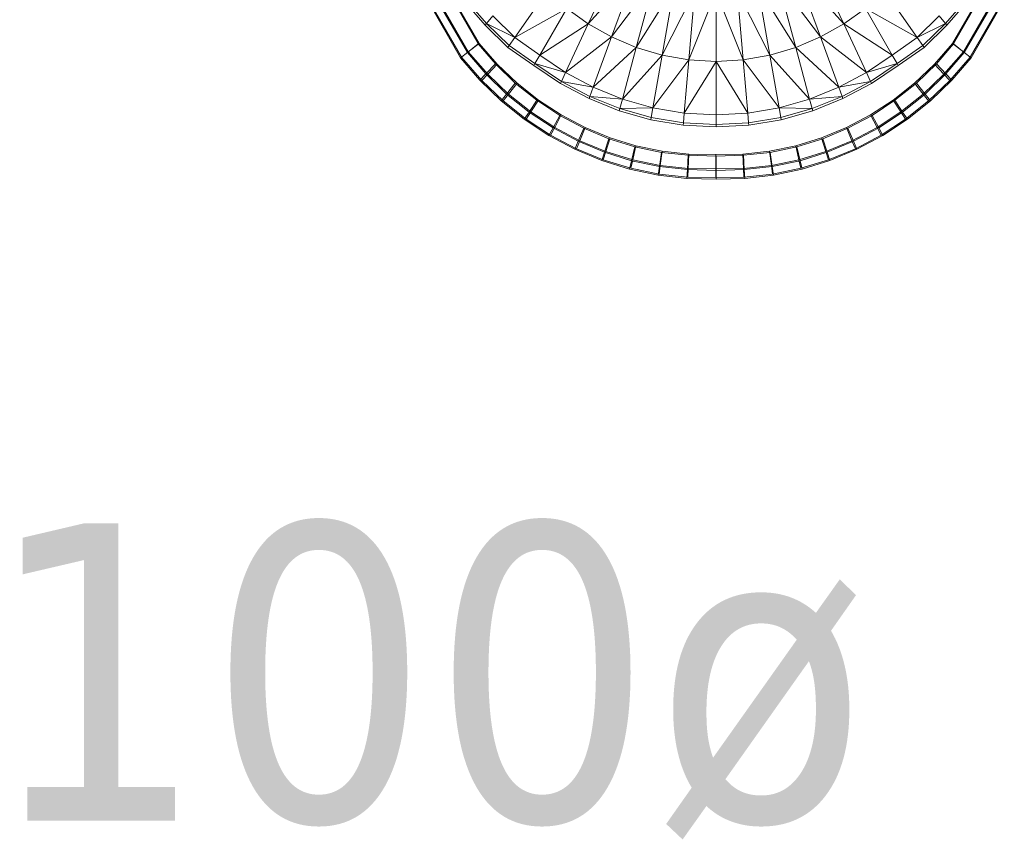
# Model space of a CAD drawing. Header units: metres. Extents: x 391.1 to 430.4, y 12.7 to 28.4.
# Tile 78 of 169: x 404.43 to 404.926, y 27.004 to 27.414. Entities that reach past the tile are written whole.
import ezdxf

# ---------------------------------------------------------------- set-up
doc = ezdxf.new("R2010")
doc.units = ezdxf.units.M
doc.layers.add('A-DETL-____-MBND', color=7, linetype='Continuous', lineweight=18)
doc.layers.add('M-HVAC-DUCT-IDEN', color=7, linetype='Continuous', lineweight=30)
doc.styles.add('Tahoma_2', font='tahoma.ttf', dxfattribs={"height": 0.15})

# ---------------------------------------------------------------- blocks, each defined once
blk = doc.blocks.new('Family - Inodor PB-155417-02_CLI_AIRE_P0')
at = {"layer": 'A-DETL-____-MBND', "color": 253, "true_color": 0xaaaaaa}
for p, q in [((0.15352, 0.11043), (0.1386, 0.07843)), ((0.25246, 0.11043), (0.26738, 0.07843)), ((0.1386, 0.07843), (0.16239, 0.10496)), ((0.16239, 0.10496), (0.15034, 0.07185)), ((0.24359, 0.10496), (0.25565, 0.07185)), ((0.26738, 0.07843), (0.24359, 0.10496)), ((0.1719, 0.1005), (0.15034, 0.07185)), ((0.1719, 0.1005), (0.1628, 0.06653)), ((0.23408, 0.1005), (0.24318, 0.06653)), ((0.23408, 0.1005), (0.25565, 0.07185)), ((0.0672, 0.09599), (0.08315, 0.06832)), ((0.0672, 0.09599), (0.08315, 0.06832)), ((0.06773, 0.09601), (0.08357, 0.06857)), ((0.08357, 0.06857), (0.06773, 0.09601)), ((0.06773, 0.09601), (0.08357, 0.06857)), ((0.06773, 0.09601), (0.08357, 0.06857)), ((0.1177, 0.09472), (0.10148, 0.07154)), ((0.18195, 0.09718), (0.1628, 0.06653)), ((0.18195, 0.09718), (0.17586, 0.06262)), ((0.19237, 0.09514), (0.17586, 0.06262)), ((0.19237, 0.09514), (0.18932, 0.06022)), ((0.20299, 0.09445), (0.18932, 0.06022)), ((0.20299, 0.09445), (0.20299, 0.05941)), ((0.20299, 0.09445), (0.21667, 0.06022)), ((0.21361, 0.09514), (0.21667, 0.06022)), ((0.21361, 0.09514), (0.23013, 0.06262)), ((0.22403, 0.09718), (0.23013, 0.06262)), ((0.22403, 0.09718), (0.24318, 0.06653)), ((0.28828, 0.09472), (0.3045, 0.07154)), ((0.32226, 0.06857), (0.33809, 0.09601)), ((0.33809, 0.09601), (0.32226, 0.06857)), ((0.32226, 0.06857), (0.33809, 0.09601)), ((0.32226, 0.06857), (0.33809, 0.09601)), ((0.32267, 0.06832), (0.33863, 0.09599)), ((0.32267, 0.06832), (0.33863, 0.09599)), ((0.05747, 0.09041), (0.07423, 0.06135)), ((0.05747, 0.09041), (0.07423, 0.06135)), ((0.07468, 0.06155), (0.05801, 0.09042)), ((0.07468, 0.06155), (0.05801, 0.09042)), ((0.06119, 0.09254), (0.07764, 0.06401)), ((0.06119, 0.09254), (0.07764, 0.06401)), ((0.07808, 0.06423), (0.06173, 0.09255)), ((0.07808, 0.06423), (0.06173, 0.09255)), ((0.08653, 0.07772), (0.07624, 0.08977)), ((0.07708, 0.0906), (0.08729, 0.07863)), ((0.32891, 0.0906), (0.31869, 0.07863)), ((0.32974, 0.08977), (0.31945, 0.07772)), ((0.3441, 0.09255), (0.32775, 0.06423)), ((0.3441, 0.09255), (0.32775, 0.06423)), ((0.32819, 0.06401), (0.34464, 0.09254)), ((0.32819, 0.06401), (0.34464, 0.09254)), ((0.34781, 0.09042), (0.33115, 0.06155)), ((0.34781, 0.09042), (0.33115, 0.06155)), ((0.3316, 0.06135), (0.34836, 0.09041)), ((0.3316, 0.06135), (0.34836, 0.09041)), ((0.10148, 0.07154), (0.1277, 0.0861)), ((0.1277, 0.0861), (0.11416, 0.06265)), ((0.1277, 0.0861), (0.1386, 0.07843)), ((0.27829, 0.0861), (0.26738, 0.07843)), ((0.27829, 0.0861), (0.29183, 0.06265)), ((0.3045, 0.07154), (0.27829, 0.0861)), ((0.09047, 0.08242), (0.08729, 0.07863)), ((0.09047, 0.08242), (0.10148, 0.07154)), ((0.31551, 0.08242), (0.3045, 0.07154)), ((0.31551, 0.08242), (0.31869, 0.07863)), ((0.08729, 0.07863), (0.08653, 0.07772)), ((0.09796, 0.06652), (0.08653, 0.07772)), ((0.08729, 0.07863), (0.09864, 0.06749)), ((0.10148, 0.07154), (0.08729, 0.07863)), ((0.11416, 0.06265), (0.1386, 0.07843)), ((0.1386, 0.07843), (0.12717, 0.05392)), ((0.1386, 0.07843), (0.15034, 0.07185)), ((0.26738, 0.07843), (0.25565, 0.07185)), ((0.26738, 0.07843), (0.27881, 0.05392)), ((0.29183, 0.06265), (0.26738, 0.07843)), ((0.3045, 0.07154), (0.31869, 0.07863)), ((0.31869, 0.07863), (0.30734, 0.06749)), ((0.31945, 0.07772), (0.30802, 0.06652)), ((0.31869, 0.07863), (0.31945, 0.07772)), ((0.10148, 0.07154), (0.09864, 0.06749)), ((0.10148, 0.07154), (0.11416, 0.06265)), ((0.15034, 0.07185), (0.12717, 0.05392)), ((0.15034, 0.07185), (0.1411, 0.04648)), ((0.15034, 0.07185), (0.1628, 0.06653)), ((0.25565, 0.07185), (0.24318, 0.06653)), ((0.25565, 0.07185), (0.26488, 0.04648)), ((0.25565, 0.07185), (0.27881, 0.05392)), ((0.3045, 0.07154), (0.29183, 0.06265)), ((0.3045, 0.07154), (0.30734, 0.06749)), ((0.07764, 0.06401), (0.08315, 0.06832)), ((0.08315, 0.06832), (0.07764, 0.06401)), ((0.07808, 0.06423), (0.08357, 0.06857)), ((0.08357, 0.06857), (0.07808, 0.06423)), ((0.08315, 0.06832), (0.09174, 0.05827)), ((0.08315, 0.06832), (0.09174, 0.05827)), ((0.08357, 0.06857), (0.09272, 0.05809)), ((0.09272, 0.05809), (0.08357, 0.06857)), ((0.08357, 0.06857), (0.09272, 0.05809)), ((0.08357, 0.06857), (0.09272, 0.05809)), ((0.09864, 0.06749), (0.09796, 0.06652)), ((0.11109, 0.05734), (0.09796, 0.06652)), ((0.09864, 0.06749), (0.11168, 0.05837)), ((0.1628, 0.06653), (0.1411, 0.04648)), ((0.1628, 0.06653), (0.15583, 0.0405)), ((0.1628, 0.06653), (0.17586, 0.06262)), ((0.24318, 0.06653), (0.23013, 0.06262)), ((0.24318, 0.06653), (0.25015, 0.0405)), ((0.24318, 0.06653), (0.26488, 0.04648)), ((0.30734, 0.06749), (0.2943, 0.05837)), ((0.30802, 0.06652), (0.29489, 0.05734)), ((0.30734, 0.06749), (0.30802, 0.06652)), ((0.31311, 0.05809), (0.32226, 0.06857)), ((0.32226, 0.06857), (0.31311, 0.05809)), ((0.31311, 0.05809), (0.32226, 0.06857)), ((0.31311, 0.05809), (0.32226, 0.06857)), ((0.31409, 0.05827), (0.32267, 0.06832)), ((0.31409, 0.05827), (0.32267, 0.06832)), ((0.32775, 0.06423), (0.32226, 0.06857)), ((0.32226, 0.06857), (0.32775, 0.06423)), ((0.32819, 0.06401), (0.32267, 0.06832)), ((0.32267, 0.06832), (0.32819, 0.06401)), ((0.07423, 0.06135), (0.07764, 0.06401)), ((0.07764, 0.06401), (0.07423, 0.06135)), ((0.07423, 0.06135), (0.08387, 0.05007)), ((0.07423, 0.06135), (0.08387, 0.05007)), ((0.07468, 0.06155), (0.07808, 0.06423)), ((0.07808, 0.06423), (0.07468, 0.06155)), ((0.0849, 0.04983), (0.07468, 0.06155)), ((0.0849, 0.04983), (0.07468, 0.06155)), ((0.07764, 0.06401), (0.08687, 0.0532)), ((0.07764, 0.06401), (0.08687, 0.0532)), ((0.08789, 0.05299), (0.07808, 0.06423)), ((0.08789, 0.05299), (0.07808, 0.06423)), ((0.11416, 0.06265), (0.11168, 0.05837)), ((0.11416, 0.06265), (0.12717, 0.05392)), ((0.17586, 0.06262), (0.15583, 0.0405)), ((0.17586, 0.06262), (0.17118, 0.03611)), ((0.18932, 0.06022), (0.17118, 0.03611)), ((0.17586, 0.06262), (0.18932, 0.06022)), ((0.18932, 0.06022), (0.18697, 0.03343)), ((0.18932, 0.06022), (0.20299, 0.05941)), ((0.21667, 0.06022), (0.20299, 0.05941)), ((0.23013, 0.06262), (0.21667, 0.06022)), ((0.21667, 0.06022), (0.21901, 0.03343)), ((0.21667, 0.06022), (0.2348, 0.03611)), ((0.23013, 0.06262), (0.2348, 0.03611)), ((0.23013, 0.06262), (0.25015, 0.0405)), ((0.29183, 0.06265), (0.27881, 0.05392)), ((0.29183, 0.06265), (0.2943, 0.05837)), ((0.32775, 0.06423), (0.31794, 0.05299)), ((0.32775, 0.06423), (0.31794, 0.05299)), ((0.31895, 0.0532), (0.32819, 0.06401)), ((0.31895, 0.0532), (0.32819, 0.06401)), ((0.33115, 0.06155), (0.32092, 0.04983)), ((0.33115, 0.06155), (0.32092, 0.04983)), ((0.32196, 0.05007), (0.3316, 0.06135)), ((0.32196, 0.05007), (0.3316, 0.06135)), ((0.33115, 0.06155), (0.32775, 0.06423)), ((0.32775, 0.06423), (0.33115, 0.06155)), ((0.3316, 0.06135), (0.32819, 0.06401)), ((0.32819, 0.06401), (0.3316, 0.06135)), ((0.08687, 0.0532), (0.09174, 0.05827)), ((0.09174, 0.05827), (0.08687, 0.0532)), ((0.08789, 0.05299), (0.09272, 0.05809)), ((0.09272, 0.05809), (0.08789, 0.05299)), ((0.09174, 0.05827), (0.10179, 0.04857)), ((0.09174, 0.05827), (0.10179, 0.04857)), ((0.09272, 0.05809), (0.10272, 0.04853)), ((0.10272, 0.04853), (0.09272, 0.05809)), ((0.09272, 0.05809), (0.10272, 0.04853)), ((0.09272, 0.05809), (0.10272, 0.04853)), ((0.11168, 0.05837), (0.11109, 0.05734)), ((0.12458, 0.04836), (0.11109, 0.05734)), ((0.11168, 0.05837), (0.12508, 0.04943)), ((0.12717, 0.05392), (0.11168, 0.05837)), ((0.20299, 0.05941), (0.18697, 0.03343)), ((0.20299, 0.05941), (0.20299, 0.03253)), ((0.20299, 0.05941), (0.21901, 0.03343)), ((0.27881, 0.05392), (0.2943, 0.05837)), ((0.2943, 0.05837), (0.2809, 0.04943)), ((0.29489, 0.05734), (0.2814, 0.04836)), ((0.2943, 0.05837), (0.29489, 0.05734)), ((0.3031, 0.04853), (0.31311, 0.05809)), ((0.31311, 0.05809), (0.3031, 0.04853)), ((0.3031, 0.04853), (0.31311, 0.05809)), ((0.3031, 0.04853), (0.31311, 0.05809)), ((0.30404, 0.04857), (0.31409, 0.05827)), ((0.30404, 0.04857), (0.31409, 0.05827)), ((0.31794, 0.05299), (0.31311, 0.05809)), ((0.31311, 0.05809), (0.31794, 0.05299)), ((0.31895, 0.0532), (0.31409, 0.05827)), ((0.31409, 0.05827), (0.31895, 0.0532)), ((0.08387, 0.05007), (0.08687, 0.0532)), ((0.08687, 0.0532), (0.08387, 0.05007)), ((0.08387, 0.05007), (0.09468, 0.03963)), ((0.08387, 0.05007), (0.09468, 0.03963)), ((0.0849, 0.04983), (0.08789, 0.05299)), ((0.08789, 0.05299), (0.0849, 0.04983)), ((0.09566, 0.03955), (0.0849, 0.04983)), ((0.09566, 0.03955), (0.0849, 0.04983)), ((0.08687, 0.0532), (0.09739, 0.04304)), ((0.08687, 0.0532), (0.09739, 0.04304)), ((0.09836, 0.04298), (0.08789, 0.05299)), ((0.09836, 0.04298), (0.08789, 0.05299)), ((0.12717, 0.05392), (0.12508, 0.04943)), ((0.12717, 0.05392), (0.1411, 0.04648)), ((0.27881, 0.05392), (0.26488, 0.04648)), ((0.27881, 0.05392), (0.2809, 0.04943)), ((0.31794, 0.05299), (0.30747, 0.04298)), ((0.31794, 0.05299), (0.30747, 0.04298)), ((0.30844, 0.04304), (0.31895, 0.0532)), ((0.30844, 0.04304), (0.31895, 0.0532)), ((0.32092, 0.04983), (0.31017, 0.03955)), ((0.32092, 0.04983), (0.31017, 0.03955)), ((0.31115, 0.03963), (0.32196, 0.05007)), ((0.31115, 0.03963), (0.32196, 0.05007)), ((0.32092, 0.04983), (0.31794, 0.05299)), ((0.31794, 0.05299), (0.32092, 0.04983)), ((0.32196, 0.05007), (0.31895, 0.0532)), ((0.31895, 0.0532), (0.32196, 0.05007)), ((0.09739, 0.04304), (0.10179, 0.04857)), ((0.10179, 0.04857), (0.09739, 0.04304)), ((0.09836, 0.04298), (0.10272, 0.04853)), ((0.10272, 0.04853), (0.09836, 0.04298)), ((0.10179, 0.04857), (0.11263, 0.03987)), ((0.10179, 0.04857), (0.11263, 0.03987)), ((0.10272, 0.04853), (0.11352, 0.03995)), ((0.11352, 0.03995), (0.10272, 0.04853)), ((0.10272, 0.04853), (0.11352, 0.03995)), ((0.10272, 0.04853), (0.11352, 0.03995)), ((0.12508, 0.04943), (0.12458, 0.04836)), ((0.139, 0.04072), (0.12458, 0.04836)), ((0.12508, 0.04943), (0.13941, 0.04183)), ((0.1411, 0.04648), (0.12508, 0.04943)), ((0.1411, 0.04648), (0.13941, 0.04183)), ((0.1411, 0.04648), (0.15583, 0.0405)), ((0.26488, 0.04648), (0.25015, 0.0405)), ((0.26488, 0.04648), (0.2809, 0.04943)), ((0.26488, 0.04648), (0.26657, 0.04183)), ((0.2809, 0.04943), (0.26657, 0.04183)), ((0.2814, 0.04836), (0.26698, 0.04072)), ((0.2809, 0.04943), (0.2814, 0.04836)), ((0.29231, 0.03995), (0.3031, 0.04853)), ((0.3031, 0.04853), (0.29231, 0.03995)), ((0.29231, 0.03995), (0.3031, 0.04853)), ((0.29231, 0.03995), (0.3031, 0.04853)), ((0.2932, 0.03987), (0.30404, 0.04857)), ((0.2932, 0.03987), (0.30404, 0.04857)), ((0.30747, 0.04298), (0.3031, 0.04853)), ((0.3031, 0.04853), (0.30747, 0.04298)), ((0.30844, 0.04304), (0.30404, 0.04857)), ((0.30404, 0.04857), (0.30844, 0.04304)), ((0.09468, 0.03963), (0.09739, 0.04304)), ((0.09739, 0.04304), (0.09468, 0.03963)), ((0.09566, 0.03955), (0.09836, 0.04298)), ((0.09836, 0.04298), (0.09566, 0.03955)), ((0.09739, 0.04304), (0.10873, 0.03394)), ((0.09739, 0.04304), (0.10873, 0.03394)), ((0.10964, 0.03401), (0.09836, 0.04298)), ((0.10964, 0.03401), (0.09836, 0.04298)), ((0.10873, 0.03394), (0.11263, 0.03987)), ((0.11263, 0.03987), (0.10873, 0.03394)), ((0.10964, 0.03401), (0.11352, 0.03995)), ((0.11352, 0.03995), (0.10964, 0.03401)), ((0.11263, 0.03987), (0.12418, 0.03224)), ((0.11263, 0.03987), (0.12418, 0.03224)), ((0.11352, 0.03995), (0.125, 0.03245)), ((0.125, 0.03245), (0.11352, 0.03995)), ((0.11352, 0.03995), (0.125, 0.03245)), ((0.11352, 0.03995), (0.125, 0.03245)), ((0.13941, 0.04183), (0.139, 0.04072)), ((0.15424, 0.03458), (0.139, 0.04072)), ((0.13941, 0.04183), (0.15455, 0.03573)), ((0.15583, 0.0405), (0.13941, 0.04183)), ((0.15583, 0.0405), (0.15455, 0.03573)), ((0.15583, 0.0405), (0.17118, 0.03611)), ((0.25015, 0.0405), (0.2348, 0.03611)), ((0.25015, 0.0405), (0.26657, 0.04183)), ((0.25015, 0.0405), (0.25143, 0.03573)), ((0.26657, 0.04183), (0.25143, 0.03573)), ((0.26698, 0.04072), (0.25174, 0.03458)), ((0.26657, 0.04183), (0.26698, 0.04072)), ((0.28083, 0.03245), (0.29231, 0.03995)), ((0.29231, 0.03995), (0.28083, 0.03245)), ((0.28083, 0.03245), (0.29231, 0.03995)), ((0.28083, 0.03245), (0.29231, 0.03995)), ((0.28165, 0.03224), (0.2932, 0.03987)), ((0.28165, 0.03224), (0.2932, 0.03987)), ((0.29618, 0.03401), (0.29231, 0.03995)), ((0.29231, 0.03995), (0.29618, 0.03401)), ((0.2971, 0.03394), (0.2932, 0.03987)), ((0.2932, 0.03987), (0.2971, 0.03394)), ((0.30747, 0.04298), (0.29618, 0.03401)), ((0.30747, 0.04298), (0.29618, 0.03401)), ((0.2971, 0.03394), (0.30844, 0.04304)), ((0.2971, 0.03394), (0.30844, 0.04304)), ((0.31017, 0.03955), (0.30747, 0.04298)), ((0.30747, 0.04298), (0.31017, 0.03955)), ((0.31115, 0.03963), (0.30844, 0.04304)), ((0.30844, 0.04304), (0.31115, 0.03963)), ((0.09468, 0.03963), (0.10632, 0.03028)), ((0.09468, 0.03963), (0.10632, 0.03028)), ((0.10725, 0.03034), (0.09566, 0.03955)), ((0.10725, 0.03034), (0.09566, 0.03955)), ((0.15455, 0.03573), (0.15424, 0.03458)), ((0.17118, 0.03611), (0.15455, 0.03573)), ((0.15455, 0.03573), (0.17032, 0.03124)), ((0.17118, 0.03611), (0.17032, 0.03124)), ((0.17118, 0.03611), (0.18697, 0.03343)), ((0.2348, 0.03611), (0.21901, 0.03343)), ((0.2348, 0.03611), (0.23566, 0.03124)), ((0.2348, 0.03611), (0.25143, 0.03573)), ((0.25143, 0.03573), (0.23566, 0.03124)), ((0.25143, 0.03573), (0.25174, 0.03458)), ((0.31017, 0.03955), (0.29858, 0.03034)), ((0.31017, 0.03955), (0.29858, 0.03034)), ((0.2995, 0.03028), (0.31115, 0.03963)), ((0.2995, 0.03028), (0.31115, 0.03963)), ((0.10632, 0.03028), (0.10873, 0.03394)), ((0.10873, 0.03394), (0.10632, 0.03028)), ((0.10632, 0.03028), (0.11873, 0.0221)), ((0.10632, 0.03028), (0.11873, 0.0221)), ((0.10725, 0.03034), (0.10964, 0.03401)), ((0.10964, 0.03401), (0.10725, 0.03034)), ((0.11959, 0.02228), (0.10725, 0.03034)), ((0.11959, 0.02228), (0.10725, 0.03034)), ((0.10873, 0.03394), (0.12081, 0.02597)), ((0.10873, 0.03394), (0.12081, 0.02597)), ((0.12166, 0.02616), (0.10964, 0.03401)), ((0.12166, 0.02616), (0.10964, 0.03401)), ((0.12081, 0.02597), (0.12418, 0.03224)), ((0.12418, 0.03224), (0.12081, 0.02597)), ((0.12166, 0.02616), (0.125, 0.03245)), ((0.125, 0.03245), (0.12166, 0.02616)), ((0.12418, 0.03224), (0.13634, 0.02575)), ((0.12418, 0.03224), (0.13634, 0.02575)), ((0.125, 0.03245), (0.13709, 0.02606)), ((0.13709, 0.02606), (0.125, 0.03245)), ((0.125, 0.03245), (0.13709, 0.02606)), ((0.125, 0.03245), (0.13709, 0.02606)), ((0.17012, 0.03007), (0.15424, 0.03458)), ((0.17032, 0.03124), (0.17012, 0.03007)), ((0.18644, 0.02732), (0.17012, 0.03007)), ((0.17032, 0.03124), (0.18654, 0.0285)), ((0.18697, 0.03343), (0.18654, 0.0285)), ((0.18697, 0.03343), (0.20299, 0.03253)), ((0.21901, 0.03343), (0.20299, 0.03253)), ((0.20299, 0.03253), (0.20299, 0.02758)), ((0.21901, 0.03343), (0.21944, 0.0285)), ((0.23566, 0.03124), (0.21944, 0.0285)), ((0.23587, 0.03007), (0.21954, 0.02732)), ((0.23566, 0.03124), (0.23587, 0.03007)), ((0.25174, 0.03458), (0.23587, 0.03007)), ((0.26874, 0.02606), (0.28083, 0.03245)), ((0.28083, 0.03245), (0.26874, 0.02606)), ((0.26874, 0.02606), (0.28083, 0.03245)), ((0.26874, 0.02606), (0.28083, 0.03245)), ((0.26948, 0.02575), (0.28165, 0.03224)), ((0.26948, 0.02575), (0.28165, 0.03224)), ((0.28417, 0.02616), (0.28083, 0.03245)), ((0.28083, 0.03245), (0.28417, 0.02616)), ((0.28502, 0.02597), (0.28165, 0.03224)), ((0.28165, 0.03224), (0.28502, 0.02597)), ((0.29618, 0.03401), (0.28417, 0.02616)), ((0.29618, 0.03401), (0.28417, 0.02616)), ((0.28502, 0.02597), (0.2971, 0.03394)), ((0.28502, 0.02597), (0.2971, 0.03394)), ((0.29858, 0.03034), (0.28624, 0.02228)), ((0.29858, 0.03034), (0.28624, 0.02228)), ((0.2871, 0.0221), (0.2995, 0.03028)), ((0.2871, 0.0221), (0.2995, 0.03028)), ((0.29858, 0.03034), (0.29618, 0.03401)), ((0.29618, 0.03401), (0.29858, 0.03034)), ((0.2995, 0.03028), (0.2971, 0.03394)), ((0.2971, 0.03394), (0.2995, 0.03028)), ((0.11873, 0.0221), (0.12081, 0.02597)), ((0.12081, 0.02597), (0.11873, 0.0221)), ((0.11959, 0.02228), (0.12166, 0.02616)), ((0.12166, 0.02616), (0.11959, 0.02228)), ((0.12081, 0.02597), (0.13353, 0.01919)), ((0.12081, 0.02597), (0.13353, 0.01919)), ((0.13429, 0.01948), (0.12166, 0.02616)), ((0.13429, 0.01948), (0.12166, 0.02616)), ((0.13353, 0.01919), (0.13634, 0.02575)), ((0.13634, 0.02575), (0.13353, 0.01919)), ((0.13429, 0.01948), (0.13709, 0.02606)), ((0.13709, 0.02606), (0.13429, 0.01948)), ((0.13634, 0.02575), (0.14902, 0.02046)), ((0.13634, 0.02575), (0.14902, 0.02046)), ((0.13709, 0.02606), (0.14967, 0.02086)), ((0.14967, 0.02086), (0.13709, 0.02606)), ((0.13709, 0.02606), (0.14967, 0.02086)), ((0.13709, 0.02606), (0.14967, 0.02086)), ((0.18654, 0.0285), (0.18644, 0.02732)), ((0.20299, 0.0264), (0.18644, 0.02732)), ((0.18654, 0.0285), (0.20299, 0.02758)), ((0.21944, 0.0285), (0.20299, 0.02758)), ((0.20299, 0.02758), (0.20299, 0.0264)), ((0.21954, 0.02732), (0.20299, 0.0264)), ((0.21944, 0.0285), (0.21954, 0.02732)), ((0.25616, 0.02086), (0.26874, 0.02606)), ((0.26874, 0.02606), (0.25616, 0.02086)), ((0.25616, 0.02086), (0.26874, 0.02606)), ((0.25616, 0.02086), (0.26874, 0.02606)), ((0.25681, 0.02046), (0.26948, 0.02575)), ((0.25681, 0.02046), (0.26948, 0.02575)), ((0.27153, 0.01948), (0.26874, 0.02606)), ((0.26874, 0.02606), (0.27153, 0.01948)), ((0.2723, 0.01919), (0.26948, 0.02575)), ((0.26948, 0.02575), (0.2723, 0.01919)), ((0.28417, 0.02616), (0.27153, 0.01948)), ((0.28417, 0.02616), (0.27153, 0.01948)), ((0.2723, 0.01919), (0.28502, 0.02597)), ((0.2723, 0.01919), (0.28502, 0.02597)), ((0.28624, 0.02228), (0.28417, 0.02616)), ((0.28417, 0.02616), (0.28624, 0.02228)), ((0.2871, 0.0221), (0.28502, 0.02597)), ((0.28502, 0.02597), (0.2871, 0.0221)), ((0.11873, 0.0221), (0.13179, 0.01513)), ((0.11873, 0.0221), (0.13179, 0.01513)), ((0.13257, 0.01542), (0.11959, 0.02228)), ((0.13257, 0.01542), (0.11959, 0.02228)), ((0.14678, 0.01365), (0.14902, 0.02046)), ((0.14902, 0.02046), (0.14678, 0.01365)), ((0.14746, 0.01404), (0.14967, 0.02086)), ((0.14967, 0.02086), (0.14746, 0.01404)), ((0.14902, 0.02046), (0.1621, 0.0164)), ((0.14902, 0.02046), (0.1621, 0.0164)), ((0.14967, 0.02086), (0.16265, 0.01687)), ((0.16265, 0.01687), (0.14967, 0.02086)), ((0.14967, 0.02086), (0.16265, 0.01687)), ((0.14967, 0.02086), (0.16265, 0.01687)), ((0.24318, 0.01687), (0.25616, 0.02086)), ((0.25616, 0.02086), (0.24318, 0.01687)), ((0.24318, 0.01687), (0.25616, 0.02086)), ((0.24318, 0.01687), (0.25616, 0.02086)), ((0.24373, 0.0164), (0.25681, 0.02046)), ((0.24373, 0.0164), (0.25681, 0.02046)), ((0.25837, 0.01404), (0.25616, 0.02086)), ((0.25616, 0.02086), (0.25837, 0.01404)), ((0.25904, 0.01365), (0.25681, 0.02046)), ((0.25681, 0.02046), (0.25904, 0.01365)), ((0.28624, 0.02228), (0.27326, 0.01542)), ((0.28624, 0.02228), (0.27326, 0.01542)), ((0.27404, 0.01513), (0.2871, 0.0221)), ((0.27404, 0.01513), (0.2871, 0.0221)), ((0.13179, 0.01513), (0.13353, 0.01919)), ((0.13353, 0.01919), (0.13179, 0.01513)), ((0.13179, 0.01513), (0.1454, 0.00944)), ((0.13179, 0.01513), (0.1454, 0.00944)), ((0.13257, 0.01542), (0.13429, 0.01948)), ((0.13429, 0.01948), (0.13257, 0.01542)), ((0.14609, 0.00983), (0.13257, 0.01542)), ((0.14609, 0.00983), (0.13257, 0.01542)), ((0.13353, 0.01919), (0.14678, 0.01365)), ((0.13353, 0.01919), (0.14678, 0.01365)), ((0.14746, 0.01404), (0.13429, 0.01948)), ((0.14746, 0.01404), (0.13429, 0.01948)), ((0.16046, 0.0094), (0.1621, 0.0164)), ((0.1621, 0.0164), (0.16046, 0.0094)), ((0.16103, 0.00987), (0.16265, 0.01687)), ((0.16265, 0.01687), (0.16103, 0.00987)), ((0.1621, 0.0164), (0.17547, 0.01361)), ((0.1621, 0.0164), (0.17547, 0.01361)), ((0.16265, 0.01687), (0.17592, 0.01414)), ((0.17592, 0.01414), (0.16265, 0.01687)), ((0.16265, 0.01687), (0.17592, 0.01414)), ((0.16265, 0.01687), (0.17592, 0.01414)), ((0.22991, 0.01414), (0.24318, 0.01687)), ((0.24318, 0.01687), (0.22991, 0.01414)), ((0.22991, 0.01414), (0.24318, 0.01687)), ((0.22991, 0.01414), (0.24318, 0.01687)), ((0.23035, 0.01361), (0.24373, 0.0164)), ((0.23035, 0.01361), (0.24373, 0.0164)), ((0.24479, 0.00987), (0.24318, 0.01687)), ((0.24318, 0.01687), (0.24479, 0.00987)), ((0.24537, 0.0094), (0.24373, 0.0164)), ((0.24373, 0.0164), (0.24537, 0.0094)), ((0.27153, 0.01948), (0.25837, 0.01404)), ((0.27153, 0.01948), (0.25837, 0.01404)), ((0.25904, 0.01365), (0.2723, 0.01919)), ((0.25904, 0.01365), (0.2723, 0.01919)), ((0.27326, 0.01542), (0.25974, 0.00983)), ((0.27326, 0.01542), (0.25974, 0.00983)), ((0.26042, 0.00944), (0.27404, 0.01513)), ((0.26042, 0.00944), (0.27404, 0.01513)), ((0.27326, 0.01542), (0.27153, 0.01948)), ((0.27153, 0.01948), (0.27326, 0.01542)), ((0.27404, 0.01513), (0.2723, 0.01919)), ((0.2723, 0.01919), (0.27404, 0.01513)), ((0.1454, 0.00944), (0.14678, 0.01365)), ((0.14678, 0.01365), (0.1454, 0.00944)), ((0.14609, 0.00983), (0.14746, 0.01404)), ((0.14746, 0.01404), (0.14609, 0.00983)), ((0.14678, 0.01365), (0.16046, 0.0094)), ((0.14678, 0.01365), (0.16046, 0.0094)), ((0.16103, 0.00987), (0.14746, 0.01404)), ((0.16103, 0.00987), (0.14746, 0.01404)), ((0.17445, 0.00649), (0.17547, 0.01361)), ((0.17547, 0.01361), (0.17445, 0.00649)), ((0.17491, 0.00702), (0.17592, 0.01414)), ((0.17592, 0.01414), (0.17491, 0.00702)), ((0.17547, 0.01361), (0.18903, 0.01211)), ((0.17547, 0.01361), (0.18903, 0.01211)), ((0.17592, 0.01414), (0.18937, 0.01269)), ((0.18937, 0.01269), (0.17592, 0.01414)), ((0.17592, 0.01414), (0.18937, 0.01269)), ((0.17592, 0.01414), (0.18937, 0.01269)), ((0.18857, 0.00493), (0.18903, 0.01211)), ((0.18903, 0.01211), (0.18857, 0.00493)), ((0.18898, 0.0055), (0.18937, 0.01269)), ((0.18937, 0.01269), (0.18898, 0.0055)), ((0.18903, 0.01211), (0.20315, 0.01165)), ((0.18903, 0.01211), (0.20315, 0.01165)), ((0.18937, 0.01269), (0.20291, 0.01253)), ((0.20291, 0.01253), (0.18937, 0.01269)), ((0.18937, 0.01269), (0.20291, 0.01253)), ((0.18937, 0.01269), (0.20291, 0.01253)), ((0.20291, 0.01253), (0.21646, 0.01269)), ((0.21646, 0.01269), (0.20291, 0.01253)), ((0.20291, 0.01253), (0.21646, 0.01269)), ((0.20291, 0.01253), (0.21646, 0.01269)), ((0.20291, 0.00533), (0.20291, 0.01253)), ((0.20291, 0.01253), (0.20291, 0.00533)), ((0.20315, 0.01165), (0.21679, 0.01211)), ((0.20315, 0.01165), (0.21679, 0.01211)), ((0.20315, 0.00445), (0.20315, 0.01165)), ((0.20315, 0.01165), (0.20315, 0.00445)), ((0.21646, 0.01269), (0.22991, 0.01414)), ((0.22991, 0.01414), (0.21646, 0.01269)), ((0.21646, 0.01269), (0.22991, 0.01414)), ((0.21646, 0.01269), (0.22991, 0.01414)), ((0.21685, 0.0055), (0.21646, 0.01269)), ((0.21646, 0.01269), (0.21685, 0.0055)), ((0.21679, 0.01211), (0.23035, 0.01361)), ((0.21679, 0.01211), (0.23035, 0.01361)), ((0.21726, 0.00493), (0.21679, 0.01211)), ((0.21679, 0.01211), (0.21726, 0.00493)), ((0.23091, 0.00702), (0.22991, 0.01414)), ((0.22991, 0.01414), (0.23091, 0.00702)), ((0.23138, 0.00649), (0.23035, 0.01361)), ((0.23035, 0.01361), (0.23138, 0.00649)), ((0.25837, 0.01404), (0.24479, 0.00987)), ((0.25837, 0.01404), (0.24479, 0.00987)), ((0.24537, 0.0094), (0.25904, 0.01365)), ((0.24537, 0.0094), (0.25904, 0.01365)), ((0.25974, 0.00983), (0.25837, 0.01404)), ((0.25837, 0.01404), (0.25974, 0.00983)), ((0.26042, 0.00944), (0.25904, 0.01365)), ((0.25904, 0.01365), (0.26042, 0.00944)), ((0.1454, 0.00944), (0.15945, 0.00508)), ((0.1454, 0.00944), (0.15945, 0.00508)), ((0.16003, 0.00555), (0.14609, 0.00983)), ((0.16003, 0.00555), (0.14609, 0.00983)), ((0.15945, 0.00508), (0.16046, 0.0094)), ((0.16046, 0.0094), (0.15945, 0.00508)), ((0.15945, 0.00508), (0.17382, 0.00209)), ((0.15945, 0.00508), (0.17382, 0.00209)), ((0.16003, 0.00555), (0.16103, 0.00987)), ((0.16103, 0.00987), (0.16003, 0.00555)), ((0.17429, 0.00262), (0.16003, 0.00555)), ((0.17429, 0.00262), (0.16003, 0.00555)), ((0.16046, 0.0094), (0.17445, 0.00649)), ((0.16046, 0.0094), (0.17445, 0.00649)), ((0.17491, 0.00702), (0.16103, 0.00987)), ((0.17491, 0.00702), (0.16103, 0.00987)), ((0.17382, 0.00209), (0.17445, 0.00649)), ((0.17445, 0.00649), (0.17382, 0.00209)), ((0.17429, 0.00262), (0.17491, 0.00702)), ((0.17491, 0.00702), (0.17429, 0.00262)), ((0.17445, 0.00649), (0.18857, 0.00493)), ((0.17445, 0.00649), (0.18857, 0.00493)), ((0.18898, 0.0055), (0.17491, 0.00702)), ((0.18898, 0.0055), (0.17491, 0.00702)), ((0.18874, 0.00105), (0.18898, 0.0055)), ((0.18898, 0.0055), (0.18874, 0.00105)), ((0.20291, 0.00533), (0.18898, 0.0055)), ((0.20291, 0.00533), (0.18898, 0.0055)), ((0.21685, 0.0055), (0.20291, 0.00533)), ((0.21685, 0.0055), (0.20291, 0.00533)), ((0.20291, 0.00088), (0.20291, 0.00533)), ((0.20291, 0.00533), (0.20291, 0.00088)), ((0.23091, 0.00702), (0.21685, 0.0055)), ((0.23091, 0.00702), (0.21685, 0.0055)), ((0.21709, 0.00105), (0.21685, 0.0055)), ((0.21685, 0.0055), (0.21709, 0.00105)), ((0.21726, 0.00493), (0.23138, 0.00649)), ((0.21726, 0.00493), (0.23138, 0.00649)), ((0.24479, 0.00987), (0.23091, 0.00702)), ((0.24479, 0.00987), (0.23091, 0.00702)), ((0.23154, 0.00262), (0.23091, 0.00702)), ((0.23091, 0.00702), (0.23154, 0.00262)), ((0.23138, 0.00649), (0.24537, 0.0094)), ((0.23138, 0.00649), (0.24537, 0.0094)), ((0.23201, 0.00209), (0.23138, 0.00649)), ((0.23138, 0.00649), (0.23201, 0.00209)), ((0.24579, 0.00555), (0.23154, 0.00262)), ((0.24579, 0.00555), (0.23154, 0.00262)), ((0.23201, 0.00209), (0.24638, 0.00508)), ((0.23201, 0.00209), (0.24638, 0.00508)), ((0.24579, 0.00555), (0.24479, 0.00987)), ((0.24479, 0.00987), (0.24579, 0.00555)), ((0.24638, 0.00508), (0.24537, 0.0094)), ((0.24537, 0.0094), (0.24638, 0.00508)), ((0.25974, 0.00983), (0.24579, 0.00555)), ((0.25974, 0.00983), (0.24579, 0.00555)), ((0.24638, 0.00508), (0.26042, 0.00944)), ((0.24638, 0.00508), (0.26042, 0.00944)), ((0.17382, 0.00209), (0.18828, 0.00049)), ((0.17382, 0.00209), (0.18828, 0.00049)), ((0.18874, 0.00105), (0.17429, 0.00262)), ((0.18874, 0.00105), (0.17429, 0.00262)), ((0.18828, 0.00049), (0.18857, 0.00493)), ((0.18857, 0.00493), (0.18828, 0.00049)), ((0.18828, 0.00049), (0.20315, 0)), ((0.18828, 0.00049), (0.20315, 0)), ((0.18857, 0.00493), (0.20315, 0.00445)), ((0.18857, 0.00493), (0.20315, 0.00445)), ((0.20291, 0.00088), (0.18874, 0.00105)), ((0.20291, 0.00088), (0.18874, 0.00105)), ((0.21709, 0.00105), (0.20291, 0.00088)), ((0.21709, 0.00105), (0.20291, 0.00088)), ((0.20315, 0.00445), (0.21726, 0.00493)), ((0.20315, 0.00445), (0.21726, 0.00493)), ((0.20315, 0), (0.20315, 0.00445)), ((0.20315, 0.00445), (0.20315, 0)), ((0.20315, 0), (0.21755, 0.00049)), ((0.20315, 0), (0.21755, 0.00049)), ((0.23154, 0.00262), (0.21709, 0.00105)), ((0.23154, 0.00262), (0.21709, 0.00105)), ((0.21755, 0.00049), (0.21726, 0.00493)), ((0.21726, 0.00493), (0.21755, 0.00049)), ((0.21755, 0.00049), (0.23201, 0.00209)), ((0.21755, 0.00049), (0.23201, 0.00209))]:
    blk.add_line(p, q, dxfattribs=at)
blk = doc.blocks.new('LONDR55-XX_ZZ-ARQ-CAA-M3D-Londres55_ifc-1-02_CLI_AIRE_P0')
at = {"layer": 'A-DETL-____-MBND', "color": 253, "lineweight": 18, "true_color": 0xaaaaaa}
blk.add_blockref('Family - Inodor PB-155417-02_CLI_AIRE_P0', (404.57781, 27.33331), dxfattribs=at)

msp = doc.modelspace()

# ---------------------------------------------------------------- block references
at = {"lineweight": 5}
msp.add_blockref('LONDR55-XX_ZZ-ARQ-CAA-M3D-Londres55_ifc-1-02_CLI_AIRE_P0', (0, 0), dxfattribs=at)

# ---------------------------------------------------------------- texts
at = {"layer": 'M-HVAC-DUCT-IDEN', "insert": (404.4117, 27.15974), "char_height": 0.15, "width": 0.5291137, "attachment_point": 1, "style": 'Tahoma_2'}
msp.add_mtext('100ø', dxfattribs=at)

doc.saveas('drawing.dxf')
